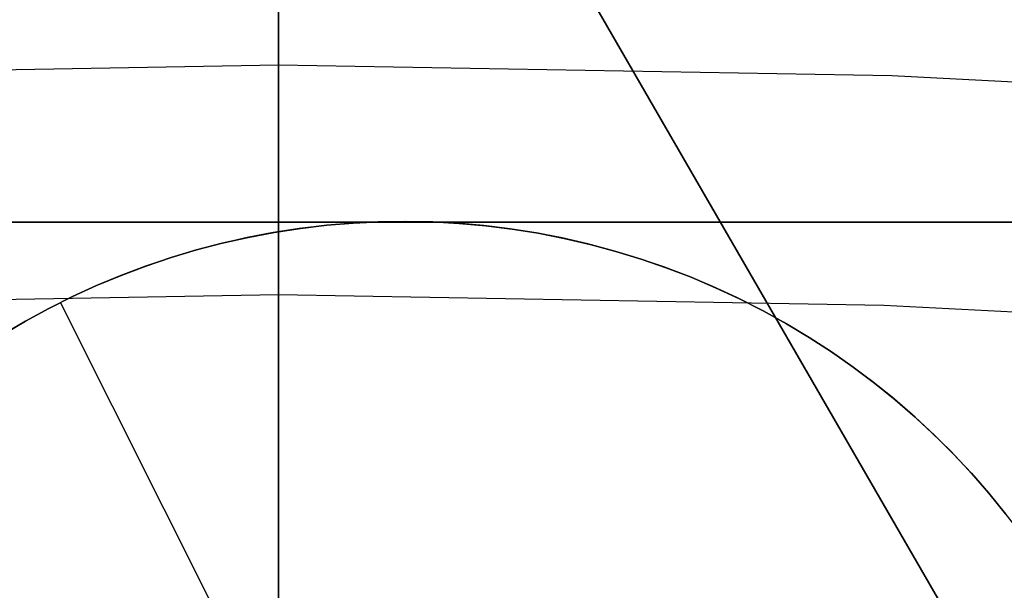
# Model space of a CAD drawing. Header units: millimetres. Extents: x 6049 to 7254, y -11340 to -10297.
# Tile 150 of 237: x 6650.81 to 6654.03, y -10623.8 to -10621.93. Entities that reach past the tile are written whole.
import ezdxf

# ---------------------------------------------------------------- set-up
doc = ezdxf.new("R2010")
doc.units = ezdxf.units.MM
doc.layers.add('color', color=7, linetype='Continuous')

msp = doc.modelspace()

# ---------------------------------------------------------------- linework, layer by layer
at = {"color": 8, "true_color": 0x7f7f7f}
for p, q in [((6651.6597, -10629.8915, 103.0637), (6651.6597, -10608.8848, 89.0308)), ((6651.6597, -10629.8915, 103.0637), (6651.6597, -10608.8848, 89.0308)), ((6651.6597, -10628.0049, 88.1), (6651.6597, -10609.1567, 88.1)), ((6651.6597, -10628.0049, 88.1), (6651.6597, -10609.1567, 88.1)), ((6655.8396, -10627.3358, 53.8983), (6646.935, -10611.9126, 53.8983)), ((6647.3572, -10612.6439, 54.8552), (6655.3054, -10626.4107, 58.5252)), ((6647.9758, -10613.7154, 49.4962), (6655.9241, -10627.4822, 53.1662)), ((6651.6597, -10622.0829, 211.3665), (6651.6597, -10621.3904, 212.2887)), ((6651.6597, -10622.0829, 211.3665), (6651.6597, -10621.3904, 212.2887)), ((6651.6597, -10622.1662, 212.9226), (6651.6597, -10621.5296, 213.8383)), ((6651.6597, -10622.1662, 212.9226), (6651.6597, -10621.5296, 213.8383)), ((6651.6597, -10622.0829, 211.3665), (6649.6573, -10622.1175, 211.3665)), ((6651.6597, -10622.807, 210.4689), (6651.6597, -10622.0829, 211.3665)), ((6651.6597, -10622.807, 210.4689), (6651.6597, -10622.0829, 211.3665)), ((6653.6621, -10622.1175, 211.3665), (6651.6597, -10622.0829, 211.3665)), ((6655.6621, -10622.2211, 211.3665), (6653.6621, -10622.1175, 211.3665)), ((6651.6597, -10622.8341, 212.0295), (6651.6597, -10622.1662, 212.9226)), ((6651.6597, -10622.8341, 212.0295), (6651.6597, -10622.1662, 212.9226)), ((6651.6597, -10623.562, 209.5971), (6651.6597, -10622.807, 210.4689)), ((6651.6597, -10623.562, 209.5971), (6651.6597, -10622.807, 210.4689)), ((6651.6597, -10622.8341, 212.0295), (6649.6833, -10622.8682, 212.0295)), ((6651.6597, -10623.5326, 211.1602), (6651.6597, -10622.8341, 212.0295)), ((6651.6597, -10623.5326, 211.1602), (6651.6597, -10622.8341, 212.0295)), ((6653.6362, -10622.8682, 212.0295), (6651.6597, -10622.8341, 212.0295)), ((6655.6103, -10622.9705, 212.0295), (6653.6362, -10622.8682, 212.0295)), ((6651.6597, -10624.2609, 210.3157), (6651.6597, -10623.5326, 211.1602)), ((6651.6597, -10624.2609, 210.3157), (6651.6597, -10623.5326, 211.1602)), ((6651.6597, -10624.3468, 208.752), (6651.6597, -10623.562, 209.5971)), ((6651.6597, -10624.3468, 208.752), (6651.6597, -10623.562, 209.5971))]:
    msp.add_line(p, q, dxfattribs=at)
at = {"color": 7, "true_color": 0xffffff}
for p, q in [((6641.6597, -10622.5962, 258.0594), (6661.6597, -10622.5962, 258.0594)), ((6641.6597, -10622.5962, 261.0594), (6661.6597, -10622.5962, 261.0594)), ((6661.6597, -10622.5962, 259.5594), (6641.6597, -10622.5962, 259.5594)), ((6651.6597, -10622.5962, 258.0594), (6651.6597, -10628.967, 258.0594)), ((6651.6597, -10622.5962, 261.0594), (6651.6597, -10622.5962, 258.0594))]:
    msp.add_line(p, q, dxfattribs=at)
at = {"layer": 'color'}
msp.add_line((6651.6597, -10607.0962, 43.5), (6651.6597, -10753.0962, 43.5), dxfattribs=at)
at = {"layer": 'color', "color": 254, "true_color": 0xcad1ee}
for p, q in [((6651.7279, -10622.6169, 19.7), (6651.6426, -10622.6301, 19.7)), ((6651.7279, -10622.6169, 19.7), (6651.6426, -10622.6301, 19.7)), ((6651.6457, -10622.6296, 28.2), (6651.7314, -10622.6164, 28.2)), ((6651.7314, -10622.6164, 23.95), (6651.6457, -10622.6296, 23.95)), ((6651.6457, -10622.6296, 28.2), (6651.7314, -10622.6164, 28.2)), ((6651.8136, -10622.6066, 19.7), (6651.7279, -10622.6169, 19.7)), ((6651.8136, -10622.6066, 19.7), (6651.7279, -10622.6169, 19.7)), ((6651.7314, -10622.6164, 28.2), (6651.8174, -10622.6062, 28.2)), ((6651.8174, -10622.6062, 23.95), (6651.7314, -10622.6164, 23.95)), ((6651.7314, -10622.6164, 28.2), (6651.8174, -10622.6062, 28.2)), ((6651.8996, -10622.5993, 19.7), (6651.8136, -10622.6066, 19.7)), ((6651.8996, -10622.5993, 19.7), (6651.8136, -10622.6066, 19.7)), ((6651.8174, -10622.6062, 28.2), (6651.9038, -10622.599, 28.2)), ((6651.9038, -10622.599, 23.95), (6651.8174, -10622.6062, 23.95)), ((6651.8174, -10622.6062, 28.2), (6651.9038, -10622.599, 28.2)), ((6651.9858, -10622.595, 19.7), (6651.8996, -10622.5993, 19.7)), ((6651.9858, -10622.595, 19.7), (6651.8996, -10622.5993, 19.7)), ((6651.9038, -10622.599, 28.2), (6651.9904, -10622.5948, 28.2)), ((6651.9904, -10622.5948, 23.95), (6651.9038, -10622.599, 23.95)), ((6651.9038, -10622.599, 28.2), (6651.9904, -10622.5948, 28.2)), ((6652.0721, -10622.5936, 19.7), (6651.9858, -10622.595, 19.7)), ((6652.0721, -10622.5936, 19.7), (6651.9858, -10622.595, 19.7)), ((6651.9904, -10622.5948, 28.2), (6652.077, -10622.5936, 28.2)), ((6652.077, -10622.5936, 23.95), (6651.9904, -10622.5948, 23.95)), ((6651.9904, -10622.5948, 28.2), (6652.077, -10622.5936, 28.2)), ((6652.1584, -10622.5952, 19.7), (6652.0721, -10622.5936, 19.7)), ((6652.1584, -10622.5952, 19.7), (6652.0721, -10622.5936, 19.7)), ((6652.077, -10622.5936, 28.2), (6652.1637, -10622.5954, 28.2)), ((6652.1637, -10622.5954, 23.95), (6652.077, -10622.5936, 23.95)), ((6652.077, -10622.5936, 28.2), (6652.1637, -10622.5954, 28.2)), ((6652.2446, -10622.5998, 19.7), (6652.1584, -10622.5952, 19.7)), ((6652.2446, -10622.5998, 19.7), (6652.1584, -10622.5952, 19.7)), ((6652.1637, -10622.5954, 28.2), (6652.2502, -10622.6002, 28.2)), ((6652.2502, -10622.6002, 23.95), (6652.1637, -10622.5954, 23.95)), ((6652.1637, -10622.5954, 28.2), (6652.2502, -10622.6002, 28.2)), ((6652.3305, -10622.6074, 19.7), (6652.2446, -10622.5998, 19.7)), ((6652.3305, -10622.6074, 19.7), (6652.2446, -10622.5998, 19.7)), ((6652.2502, -10622.6002, 28.2), (6652.3365, -10622.608, 28.2)), ((6652.3365, -10622.608, 23.95), (6652.2502, -10622.6002, 23.95)), ((6652.2502, -10622.6002, 28.2), (6652.3365, -10622.608, 28.2)), ((6652.4162, -10622.6179, 19.7), (6652.3305, -10622.6074, 19.7)), ((6652.4162, -10622.6179, 19.7), (6652.3305, -10622.6074, 19.7)), ((6652.3365, -10622.608, 28.2), (6652.4225, -10622.6188, 28.2)), ((6652.4225, -10622.6188, 23.95), (6652.3365, -10622.608, 23.95)), ((6652.3365, -10622.608, 28.2), (6652.4225, -10622.6188, 28.2)), ((6652.5014, -10622.6314, 19.7), (6652.4162, -10622.6179, 19.7)), ((6652.5014, -10622.6314, 19.7), (6652.4162, -10622.6179, 19.7)), ((6652.4225, -10622.6188, 28.2), (6652.5081, -10622.6326, 28.2)), ((6652.5081, -10622.6326, 23.95), (6652.4225, -10622.6188, 23.95)), ((6652.4225, -10622.6188, 28.2), (6652.5081, -10622.6326, 28.2)), ((6651.5579, -10622.6463, 19.7), (6651.4737, -10622.6654, 19.7)), ((6651.5579, -10622.6463, 19.7), (6651.4737, -10622.6654, 19.7)), ((6651.476, -10622.6648, 28.2), (6651.5606, -10622.6457, 28.2)), ((6651.5606, -10622.6457, 23.95), (6651.476, -10622.6648, 23.95)), ((6651.476, -10622.6648, 28.2), (6651.5606, -10622.6457, 28.2)), ((6651.6426, -10622.6301, 19.7), (6651.5579, -10622.6463, 19.7)), ((6651.6426, -10622.6301, 19.7), (6651.5579, -10622.6463, 19.7)), ((6651.5606, -10622.6457, 28.2), (6651.6457, -10622.6296, 28.2)), ((6651.6457, -10622.6296, 23.95), (6651.5606, -10622.6457, 23.95)), ((6651.5606, -10622.6457, 28.2), (6651.6457, -10622.6296, 28.2)), ((6652.5862, -10622.6478, 19.7), (6652.5014, -10622.6314, 19.7)), ((6652.5862, -10622.6478, 19.7), (6652.5014, -10622.6314, 19.7)), ((6652.5081, -10622.6326, 28.2), (6652.5931, -10622.6493, 28.2)), ((6652.5931, -10622.6493, 23.95), (6652.5081, -10622.6326, 23.95)), ((6652.5081, -10622.6326, 28.2), (6652.5931, -10622.6493, 28.2)), ((6652.6703, -10622.6671, 19.7), (6652.5862, -10622.6478, 19.7)), ((6652.6703, -10622.6671, 19.7), (6652.5862, -10622.6478, 19.7)), ((6652.5931, -10622.6493, 28.2), (6652.6776, -10622.669, 28.2)), ((6652.6776, -10622.669, 23.95), (6652.5931, -10622.6493, 23.95)), ((6652.5931, -10622.6493, 28.2), (6652.6776, -10622.669, 28.2)), ((6651.4737, -10622.6654, 19.7), (6651.3902, -10622.6873, 19.7)), ((6651.4737, -10622.6654, 19.7), (6651.3902, -10622.6873, 19.7)), ((6651.3922, -10622.6868, 28.2), (6651.476, -10622.6648, 28.2)), ((6651.476, -10622.6648, 23.95), (6651.3922, -10622.6868, 23.95)), ((6651.3922, -10622.6868, 28.2), (6651.476, -10622.6648, 28.2)), ((6652.7537, -10622.6894, 19.7), (6652.6703, -10622.6671, 19.7)), ((6652.7537, -10622.6894, 19.7), (6652.6703, -10622.6671, 19.7)), ((6652.6776, -10622.669, 28.2), (6652.7612, -10622.6915, 28.2)), ((6652.7612, -10622.6915, 23.95), (6652.6776, -10622.669, 23.95)), ((6652.6776, -10622.669, 28.2), (6652.7612, -10622.6915, 28.2)), ((6651.3076, -10622.7122, 19.7), (6651.2259, -10622.7399, 19.7)), ((6651.3076, -10622.7122, 19.7), (6651.2259, -10622.7399, 19.7)), ((6651.2271, -10622.7394, 28.2), (6651.3092, -10622.7117, 28.2)), ((6651.3092, -10622.7117, 23.95), (6651.2271, -10622.7394, 23.95)), ((6651.2271, -10622.7394, 28.2), (6651.3092, -10622.7117, 28.2)), ((6651.3902, -10622.6873, 19.7), (6651.3076, -10622.7122, 19.7)), ((6651.3902, -10622.6873, 19.7), (6651.3076, -10622.7122, 19.7)), ((6651.3092, -10622.7117, 28.2), (6651.3922, -10622.6868, 28.2)), ((6651.3922, -10622.6868, 23.95), (6651.3092, -10622.7117, 23.95)), ((6651.3092, -10622.7117, 28.2), (6651.3922, -10622.6868, 28.2)), ((6652.8363, -10622.7144, 19.7), (6652.7537, -10622.6894, 19.7)), ((6652.8363, -10622.7144, 19.7), (6652.7537, -10622.6894, 19.7)), ((6652.7612, -10622.6915, 28.2), (6652.8441, -10622.717, 28.2)), ((6652.8441, -10622.717, 23.95), (6652.7612, -10622.6915, 23.95)), ((6652.7612, -10622.6915, 28.2), (6652.8441, -10622.717, 28.2)), ((6652.9179, -10622.7424, 19.7), (6652.8363, -10622.7144, 19.7)), ((6652.9179, -10622.7424, 19.7), (6652.8363, -10622.7144, 19.7)), ((6651.2259, -10622.7399, 19.7), (6651.1451, -10622.7703, 19.7)), ((6651.2259, -10622.7399, 19.7), (6651.1451, -10622.7703, 19.7)), ((6651.146, -10622.77, 28.2), (6651.2271, -10622.7394, 28.2)), ((6651.2271, -10622.7394, 23.95), (6651.146, -10622.77, 23.95)), ((6651.146, -10622.77, 28.2), (6651.2271, -10622.7394, 28.2)), ((6652.8441, -10622.717, 28.2), (6652.926, -10622.7453, 28.2)), ((6652.926, -10622.7453, 23.95), (6652.8441, -10622.717, 23.95)), ((6652.8441, -10622.717, 28.2), (6652.926, -10622.7453, 28.2)), ((6652.9986, -10622.7731, 19.7), (6652.9179, -10622.7424, 19.7)), ((6652.9986, -10622.7731, 19.7), (6652.9179, -10622.7424, 19.7)), ((6652.926, -10622.7453, 28.2), (6653.0069, -10622.7764, 28.2)), ((6653.0069, -10622.7764, 23.95), (6652.926, -10622.7453, 23.95)), ((6652.926, -10622.7453, 28.2), (6653.0069, -10622.7764, 28.2)), ((6651.1451, -10622.7703, 19.7), (6651.0655, -10622.8036, 19.7)), ((6651.1451, -10622.7703, 19.7), (6651.0655, -10622.8036, 19.7)), ((6651.066, -10622.8034, 28.2), (6651.146, -10622.77, 28.2)), ((6651.146, -10622.77, 23.95), (6651.066, -10622.8034, 23.95)), ((6651.066, -10622.8034, 28.2), (6651.146, -10622.77, 28.2)), ((6653.0781, -10622.8066, 19.7), (6652.9986, -10622.7731, 19.7)), ((6653.0781, -10622.8066, 19.7), (6652.9986, -10622.7731, 19.7)), ((6653.0069, -10622.7764, 28.2), (6653.0866, -10622.8104, 28.2)), ((6653.0866, -10622.8104, 23.95), (6653.0069, -10622.7764, 23.95)), ((6653.0069, -10622.7764, 28.2), (6653.0866, -10622.8104, 28.2)), ((6651.0655, -10622.8036, 19.7), (6650.987, -10622.8396, 19.7)), ((6651.0655, -10622.8036, 19.7), (6650.987, -10622.8396, 19.7)), ((6650.9872, -10622.8395, 28.2), (6651.066, -10622.8034, 28.2)), ((6651.066, -10622.8034, 23.95), (6650.9872, -10622.8395, 23.95)), ((6650.9872, -10622.8395, 28.2), (6651.066, -10622.8034, 28.2)), ((6653.1564, -10622.8428, 19.7), (6653.0781, -10622.8066, 19.7)), ((6653.1564, -10622.8428, 19.7), (6653.0781, -10622.8066, 19.7)), ((6653.0866, -10622.8104, 28.2), (6653.1652, -10622.847, 28.2)), ((6653.1652, -10622.847, 23.95), (6653.0866, -10622.8104, 23.95)), ((6653.0866, -10622.8104, 28.2), (6653.1652, -10622.847, 28.2)), ((6650.9097, -10622.8783, 28.2), (6650.9872, -10622.8395, 28.2)), ((6650.9872, -10622.8395, 23.95), (6650.9097, -10622.8783, 23.95)), ((6650.9097, -10622.8783, 28.2), (6650.9872, -10622.8395, 28.2)), ((6650.987, -10622.8396, 19.7), (6650.9099, -10622.8782, 19.7)), ((6650.987, -10622.8396, 19.7), (6650.9099, -10622.8782, 19.7)), ((6653.2335, -10622.8817, 19.7), (6653.1564, -10622.8428, 19.7)), ((6653.2335, -10622.8817, 19.7), (6653.1564, -10622.8428, 19.7)), ((6650.9483, -10622.8586, 19.7), (6650.9483, -10622.8586, 28.2)), ((6651.5083, -10623.9761, 19.7), (6650.9483, -10622.8586, 19.7)), ((6653.1652, -10622.847, 28.2), (6653.2424, -10622.8864, 28.2)), ((6653.2424, -10622.8864, 23.95), (6653.1652, -10622.847, 23.95)), ((6653.1652, -10622.847, 28.2), (6653.2424, -10622.8864, 28.2)), ((6650.8336, -10622.9198, 28.2), (6650.9097, -10622.8783, 28.2)), ((6650.9097, -10622.8783, 23.95), (6650.8336, -10622.9198, 23.95)), ((6650.8336, -10622.9198, 28.2), (6650.9097, -10622.8783, 28.2)), ((6650.9099, -10622.8782, 19.7), (6650.8341, -10622.9196, 19.7)), ((6650.9099, -10622.8782, 19.7), (6650.8341, -10622.9196, 19.7)), ((6653.3091, -10622.9232, 19.7), (6653.2335, -10622.8817, 19.7)), ((6653.3091, -10622.9232, 19.7), (6653.2335, -10622.8817, 19.7)), ((6653.2424, -10622.8864, 28.2), (6653.3182, -10622.9284, 28.2)), ((6653.3182, -10622.9284, 23.95), (6653.2424, -10622.8864, 23.95)), ((6653.2424, -10622.8864, 28.2), (6653.3182, -10622.9284, 28.2)), ((6650.759, -10622.9639, 28.2), (6650.8336, -10622.9198, 28.2)), ((6650.8336, -10622.9198, 23.95), (6650.759, -10622.9639, 23.95)), ((6650.759, -10622.9639, 28.2), (6650.8336, -10622.9198, 28.2)), ((6650.8341, -10622.9196, 19.7), (6650.7598, -10622.9635, 19.7)), ((6650.8341, -10622.9196, 19.7), (6650.7598, -10622.9635, 19.7)), ((6653.3833, -10622.9673, 19.7), (6653.3091, -10622.9232, 19.7)), ((6653.3833, -10622.9673, 19.7), (6653.3091, -10622.9232, 19.7)), ((6653.3182, -10622.9284, 28.2), (6653.3925, -10622.973, 28.2)), ((6653.3925, -10622.973, 23.95), (6653.3182, -10622.9284, 23.95)), ((6653.3182, -10622.9284, 28.2), (6653.3925, -10622.973, 28.2)), ((6653.4559, -10623.014, 19.7), (6653.3833, -10622.9673, 19.7)), ((6653.4559, -10623.014, 19.7), (6653.3833, -10622.9673, 19.7)), ((6653.3925, -10622.973, 28.2), (6653.4652, -10623.0202, 28.2)), ((6653.4652, -10623.0202, 23.95), (6653.3925, -10622.973, 23.95)), ((6653.3925, -10622.973, 28.2), (6653.4652, -10623.0202, 28.2)), ((6653.5269, -10623.0631, 19.7), (6653.4559, -10623.014, 19.7)), ((6653.5269, -10623.0631, 19.7), (6653.4559, -10623.014, 19.7)), ((6653.4652, -10623.0202, 28.2), (6653.5362, -10623.0699, 28.2)), ((6653.5362, -10623.0699, 23.95), (6653.4652, -10623.0202, 23.95)), ((6653.4652, -10623.0202, 28.2), (6653.5362, -10623.0699, 28.2)), ((6653.5961, -10623.1147, 19.7), (6653.5269, -10623.0631, 19.7)), ((6653.5961, -10623.1147, 19.7), (6653.5269, -10623.0631, 19.7)), ((6653.5362, -10623.0699, 28.2), (6653.6055, -10623.122, 28.2)), ((6653.6055, -10623.122, 23.95), (6653.5362, -10623.0699, 23.95)), ((6653.5362, -10623.0699, 28.2), (6653.6055, -10623.122, 28.2)), ((6653.6635, -10623.1686, 19.7), (6653.5961, -10623.1147, 19.7)), ((6653.6635, -10623.1686, 19.7), (6653.5961, -10623.1147, 19.7)), ((6653.6055, -10623.122, 28.2), (6653.6729, -10623.1764, 28.2)), ((6653.6729, -10623.1764, 23.95), (6653.6055, -10623.122, 23.95)), ((6653.6055, -10623.122, 28.2), (6653.6729, -10623.1764, 28.2)), ((6653.729, -10623.2248, 19.7), (6653.6635, -10623.1686, 19.7)), ((6653.729, -10623.2248, 19.7), (6653.6635, -10623.1686, 19.7)), ((6653.6729, -10623.1764, 28.2), (6653.7384, -10623.2332, 28.2)), ((6653.7384, -10623.2332, 23.95), (6653.6729, -10623.1764, 23.95)), ((6653.6729, -10623.1764, 28.2), (6653.7384, -10623.2332, 28.2)), ((6653.7925, -10623.2832, 19.7), (6653.729, -10623.2248, 19.7)), ((6653.7925, -10623.2832, 19.7), (6653.729, -10623.2248, 19.7)), ((6653.7384, -10623.2332, 28.2), (6653.8019, -10623.2922, 28.2)), ((6653.8019, -10623.2922, 23.95), (6653.7384, -10623.2332, 23.95)), ((6653.7384, -10623.2332, 28.2), (6653.8019, -10623.2922, 28.2)), ((6653.854, -10623.3438, 19.7), (6653.7925, -10623.2832, 19.7)), ((6653.854, -10623.3438, 19.7), (6653.7925, -10623.2832, 19.7)), ((6653.8019, -10623.2922, 28.2), (6653.8633, -10623.3534, 28.2)), ((6653.8633, -10623.3534, 23.95), (6653.8019, -10623.2922, 23.95)), ((6653.8019, -10623.2922, 28.2), (6653.8633, -10623.3534, 28.2)), ((6653.9133, -10623.4065, 19.7), (6653.854, -10623.3438, 19.7)), ((6653.9133, -10623.4065, 19.7), (6653.854, -10623.3438, 19.7)), ((6653.8633, -10623.3534, 28.2), (6653.9225, -10623.4166, 28.2)), ((6653.9225, -10623.4166, 23.95), (6653.8633, -10623.3534, 23.95)), ((6653.8633, -10623.3534, 28.2), (6653.9225, -10623.4166, 28.2)), ((6653.9704, -10623.4712, 19.7), (6653.9133, -10623.4065, 19.7)), ((6653.9704, -10623.4712, 19.7), (6653.9133, -10623.4065, 19.7)), ((6653.9225, -10623.4166, 28.2), (6653.9795, -10623.4819, 28.2)), ((6653.9795, -10623.4819, 23.95), (6653.9225, -10623.4166, 23.95)), ((6653.9225, -10623.4166, 28.2), (6653.9795, -10623.4819, 28.2)), ((6654.0253, -10623.5378, 19.7), (6653.9704, -10623.4712, 19.7)), ((6654.0253, -10623.5378, 19.7), (6653.9704, -10623.4712, 19.7)), ((6653.9795, -10623.4819, 28.2), (6654.0342, -10623.5491, 28.2)), ((6654.0342, -10623.5491, 23.95), (6653.9795, -10623.4819, 23.95)), ((6653.9795, -10623.4819, 28.2), (6654.0342, -10623.5491, 28.2)), ((6654.0778, -10623.6062, 19.7), (6654.0253, -10623.5378, 19.7)), ((6654.0778, -10623.6062, 19.7), (6654.0253, -10623.5378, 19.7))]:
    msp.add_line(p, q, dxfattribs=at)

doc.saveas('drawing.dxf')
